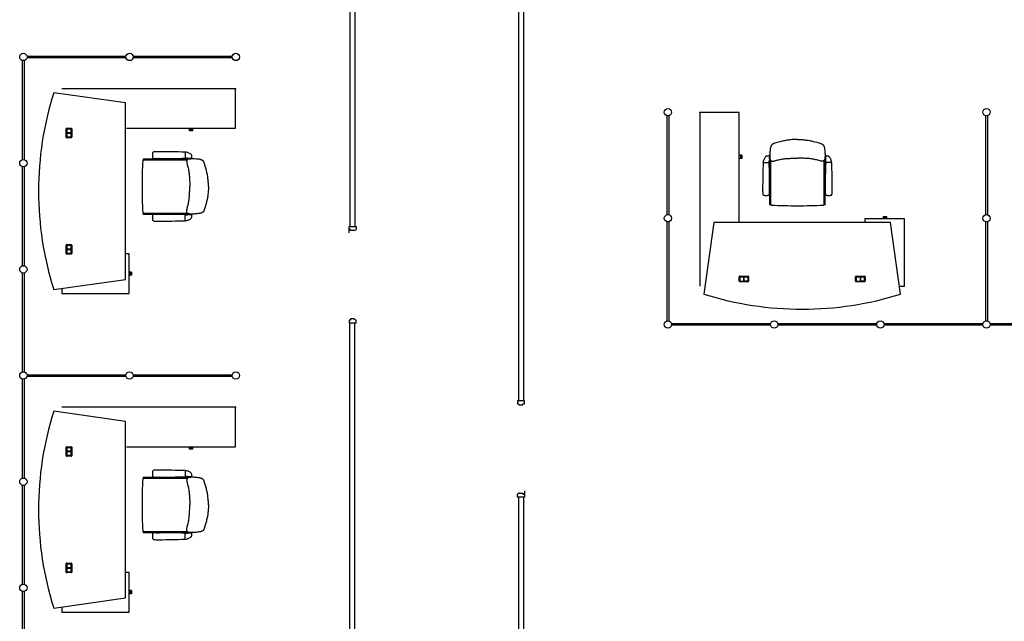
# Model space of a CAD drawing. Header units: millimetres. Extents: x 391350 to 515311, y -283575 to -199836.
# Tile 96 of 102: x 492764 to 502962, y -223165 to -216931. Entities that reach past the tile are written whole.
import ezdxf

# ---------------------------------------------------------------- set-up
doc = ezdxf.new("R2010")
doc.units = ezdxf.units.MM

msp = doc.modelspace()

# ---------------------------------------------------------------- linework, layer by layer
at = {"color": 0}
for p, q in [((496234, -206502), (496234, -219073)), ((497934, -220880), (497934, -213949)), ((497984, -220880), (497984, -213949)), ((496184, -215773), (496184, -219073)), ((492839, -217310), (493864, -217310)), ((493939, -217310), (494964, -217310)), ((492793, -218381), (492793, -217356)), ((492810, -217356), (492810, -218381)), ((493864, -217327), (492839, -217327)), ((494964, -217327), (493939, -217327)), ((493859, -217793), (493116, -217689)), ((494999, -217647), (493199, -217647)), ((494999, -218057), (494999, -217647)), ((493859, -219623), (493859, -217793)), ((499470, -218951), (499470, -217926)), ((499487, -217926), (499487, -218951)), ((499807, -217892), (499807, -219692)), ((500217, -217892), (499807, -217892)), ((500217, -219021), (500217, -217892)), ((502770, -218951), (502770, -217926)), ((502787, -217926), (502787, -218951)), ((493245, -218148), (493245, -218062)), ((493251, -218056), (493297, -218056)), ((493251, -218064), (493251, -218146)), ((493252, -218064), (493252, -218105)), ((493297, -218103), (493252, -218103)), ((493252, -218105), (493297, -218105)), ((493297, -218105), (493252, -218105)), ((493252, -218146), (493252, -218105)), ((493252, -218107), (493297, -218107)), ((493295, -218062), (493253, -218062)), ((493253, -218063), (493295, -218063)), ((493297, -218146), (493297, -218064)), ((493297, -218064), (493297, -218105)), ((493297, -218105), (493297, -218146)), ((493303, -218062), (493303, -218148)), ((493869, -218057), (494999, -218057)), ((494523, -218070), (494523, -218057)), ((494557, -218070), (494523, -218070)), ((494523, -218082), (494523, -218070)), ((494556, -218082), (494523, -218082)), ((494556, -218082), (494556, -218070)), ((494557, -218070), (494557, -218057)), ((493297, -218154), (493251, -218154)), ((493253, -218148), (493295, -218148)), ((493295, -218148), (493253, -218148)), ((500819, -218172), (500819, -218172)), ((500819, -218172), (500819, -218172)), ((494138, -218335, 0), (494138, -218334, 0)), ((494138, -218335, 0), (494138, -218336, 0)), ((494478, -218305, 0), (494478, -218365, 0)), ((494478, -218305, 0), (494481, -218305, 0)), ((500230, -218334), (500217, -218334)), ((500242, -218334), (500230, -218334)), ((500230, -218334), (500230, -218368)), ((500242, -218334), (500242, -218368)), ((494041, -218376), (494044, -218383)), ((494043, -218373), (494177, -218373)), ((494046, -218383), (494500, -218383)), ((494181, -218371), (494181, -218371)), ((494184, -218370), (494210, -218370)), ((494214, -218371), (494214, -218371)), ((494217, -218373), (494508, -218373)), ((494478, -218365, 0), (494492, -218365, 0)), ((494547, -218369, 0), (494508, -218369, 0)), ((494513, -218369, 0), (494518, -218372, 0)), ((494518, -218369, 0), (494538, -218369, 0)), ((494518, -218372, 0), (494521, -218372, 0)), ((494522, -218369, 0), (494521, -218369, 0)), ((494521, -218372, 0), (494535, -218372, 0)), ((494534, -218369, 0), (494522, -218369, 0)), ((494534, -218369, 0), (494536, -218369, 0)), ((494535, -218372, 0), (494538, -218372, 0)), ((494543, -218369, 0), (494538, -218372, 0)), ((500230, -218368), (500217, -218368)), ((500242, -218368), (500230, -218368)), ((500465, -218412, 0), (500465, -218409, 0)), ((500465, -218412, 0), (500525, -218412, 0)), ((500525, -218412, 0), (500525, -218399, 0)), ((500529, -218344, 0), (500529, -218382, 0)), ((500529, -218347, 0), (500532, -218352, 0)), ((500529, -218372, 0), (500529, -218352, 0)), ((500529, -218356, 0), (500529, -218355, 0)), ((500529, -218356, 0), (500529, -218368, 0)), ((500529, -218368, 0), (500529, -218370, 0)), ((500529, -218377, 0), (500532, -218372, 0)), ((500532, -218355, 0), (500532, -218352, 0)), ((500532, -218369, 0), (500532, -218355, 0)), ((500532, -218372, 0), (500532, -218369, 0)), ((500533, -218673), (500533, -218383)), ((500543, -218845), (500543, -218390)), ((501095, -218845), (501095, -218390)), ((501105, -218673), (501105, -218383)), ((501109, -218347, 0), (501106, -218352, 0)), ((501106, -218355, 0), (501106, -218352, 0)), ((501106, -218369, 0), (501106, -218355, 0)), ((501106, -218372, 0), (501106, -218369, 0)), ((501109, -218377, 0), (501106, -218372, 0)), ((501109, -218344, 0), (501109, -218382, 0)), ((501109, -218372, 0), (501109, -218352, 0)), ((501109, -218356, 0), (501109, -218355, 0)), ((501109, -218356, 0), (501109, -218368, 0)), ((501109, -218368, 0), (501109, -218370, 0)), ((501113, -218412, 0), (501113, -218399, 0)), ((501173, -218412, 0), (501113, -218412, 0)), ((501173, -218412, 0), (501173, -218409, 0)), ((492793, -219481), (492793, -218456)), ((492810, -218456), (492810, -219481)), ((494718, -218659), (494718, -218659)), ((494718, -218659), (494718, -218659)), ((500530, -218706), (500530, -218680)), ((500532, -218677), (500532, -218677)), ((500532, -218710), (500532, -218710)), ((500533, -218848), (500533, -218713)), ((501105, -218848), (501105, -218713)), ((501107, -218677), (501107, -218677)), ((501107, -218710), (501107, -218710)), ((501108, -218706), (501108, -218680)), ((500495, -218752, 0), (500494, -218752, 0)), ((500495, -218752, 0), (500496, -218752, 0)), ((500536, -218850), (500543, -218846)), ((501102, -218850), (501095, -218846)), ((501143, -218752, 0), (501142, -218752, 0)), ((501143, -218752, 0), (501144, -218752, 0)), ((494041, -218942), (494044, -218935)), ((494043, -218945), (494177, -218945)), ((494046, -218935), (494500, -218935)), ((494181, -218946), (494181, -218946)), ((494184, -218948), (494210, -218948)), ((494214, -218946), (494214, -218946)), ((494217, -218945), (494508, -218945)), ((494547, -218949, 0), (494508, -218949, 0)), ((494513, -218949, 0), (494518, -218946, 0)), ((494518, -218946, 0), (494521, -218946, 0)), ((494518, -218949, 0), (494538, -218949, 0)), ((494521, -218946, 0), (494535, -218946, 0)), ((494522, -218949, 0), (494521, -218949, 0)), ((494534, -218949, 0), (494522, -218949, 0)), ((494534, -218949, 0), (494536, -218949, 0)), ((494535, -218946, 0), (494538, -218946, 0)), ((494543, -218949, 0), (494538, -218946, 0)), ((494138, -218983, 0), (494138, -218982, 0)), ((494138, -218983, 0), (494138, -218984, 0)), ((494478, -219013, 0), (494478, -218953, 0)), ((494478, -218953, 0), (494492, -218953, 0)), ((494478, -219013, 0), (494481, -219013, 0)), ((499470, -220051), (499470, -219026)), ((499487, -219026), (499487, -220051)), ((499953, -219032), (499849, -219775)), ((501783, -219032), (499953, -219032)), ((501929, -218995), (501518, -218995)), ((501518, -218995), (501518, -219032)), ((501707, -218970), (501741, -218970)), ((501707, -218970), (501707, -218982)), ((501707, -218982), (501741, -218982)), ((501707, -218982), (501707, -218995)), ((501741, -218970), (501741, -218982)), ((501741, -218982), (501741, -218995)), ((501888, -219775), (501783, -219032)), ((501929, -219692), (501929, -218995)), ((502770, -220051), (502770, -219026)), ((502787, -219026), (502787, -220051)), ((496175, -219073), (496248, -219073)), ((496175, -219139), (496175, -219073)), ((496191, -219104), (496175, -219104)), ((496191, -219117), (496191, -219104)), ((496229, -219117), (496191, -219117)), ((496229, -219117), (496248, -219104)), ((496248, -219073), (496248, -219104)), ((493245, -219354), (493245, -219268)), ((493251, -219262), (493297, -219262)), ((493251, -219270), (493251, -219352)), ((493252, -219270), (493252, -219311)), ((493297, -219309), (493252, -219309)), ((493252, -219311), (493297, -219311)), ((493297, -219311), (493252, -219311)), ((493252, -219352), (493252, -219311)), ((493252, -219313), (493297, -219313)), ((493295, -219268), (493253, -219268)), ((493253, -219269), (493295, -219269)), ((493253, -219354), (493295, -219354)), ((493295, -219354), (493253, -219354)), ((493297, -219270), (493297, -219311)), ((493297, -219352), (493297, -219270)), ((493297, -219311), (493297, -219352)), ((493303, -219268), (493303, -219354)), ((493896, -219358), (493859, -219358)), ((493896, -219769), (493896, -219358)), ((493297, -219360), (493251, -219360)), ((492793, -220581), (492793, -219556)), ((492810, -219556), (492810, -220581)), ((493909, -219547), (493896, -219547)), ((493909, -219547), (493909, -219581)), ((493921, -219547), (493909, -219547)), ((493921, -219547), (493921, -219580)), ((493116, -219727), (493859, -219623)), ((493909, -219581), (493896, -219581)), ((493921, -219580), (493909, -219580)), ((500216, -219640), (500216, -219594)), ((500222, -219588), (500308, -219588)), ((500222, -219596), (500222, -219638)), ((500308, -219646), (500222, -219646)), ((500223, -219638), (500223, -219596)), ((500306, -219594), (500224, -219594)), ((500224, -219594), (500265, -219594)), ((500224, -219639), (500265, -219639)), ((500224, -219640), (500306, -219640)), ((500263, -219594), (500263, -219639)), ((500265, -219639), (500265, -219594)), ((500265, -219594), (500265, -219639)), ((500265, -219594), (500306, -219594)), ((500306, -219639), (500265, -219639)), ((500267, -219639), (500267, -219594)), ((500308, -219638), (500308, -219596)), ((500308, -219596), (500308, -219638)), ((500314, -219594), (500314, -219640)), ((501422, -219640), (501422, -219594)), ((501428, -219588), (501514, -219588)), ((501428, -219596), (501428, -219638)), ((501514, -219646), (501428, -219646)), ((501429, -219638), (501429, -219596)), ((501430, -219594), (501471, -219594)), ((501512, -219594), (501430, -219594)), ((501430, -219639), (501471, -219639)), ((501430, -219640), (501512, -219640)), ((501469, -219594), (501469, -219639)), ((501471, -219639), (501471, -219594)), ((501471, -219594), (501471, -219639)), ((501471, -219594), (501512, -219594)), ((501512, -219639), (501471, -219639)), ((501473, -219639), (501473, -219594)), ((501514, -219638), (501514, -219596)), ((501514, -219596), (501514, -219638)), ((501520, -219594), (501520, -219640)), ((493199, -219716), (493199, -219769)), ((501876, -219692), (501929, -219692)), ((493199, -219769), (493896, -219769)), ((496191, -220043), (496175, -220043)), ((496175, -220043), (496175, -220073)), ((496229, -220030), (496191, -220030)), ((496191, -220030), (496191, -220043)), ((496229, -220030), (496248, -220043)), ((496248, -220073), (496248, -220043)), ((496175, -220073), (496248, -220073)), ((496184, -233311), (496184, -220073)), ((496234, -233311), (496234, -220073)), ((496234, -233395), (496234, -220073)), ((499516, -220080), (500541, -220080)), ((500541, -220097), (499516, -220097)), ((500616, -220080), (501641, -220080)), ((501641, -220097), (500616, -220097)), ((501716, -220080), (502741, -220080)), ((502741, -220097), (501716, -220097)), ((502816, -220080), (503841, -220080)), ((503841, -220097), (502816, -220097)), ((492793, -221681), (492793, -220656)), ((492810, -220656), (492810, -221681)), ((492839, -220610), (493864, -220610)), ((493864, -220627), (492839, -220627)), ((493939, -220610), (494964, -220610)), ((494964, -220627), (493939, -220627)), ((497992, -220880), (497919, -220880)), ((497919, -220880), (497919, -220910)), ((497992, -220910), (497992, -220880)), ((493859, -221093), (493116, -220989)), ((494999, -220947), (493199, -220947)), ((494999, -221357), (494999, -220947)), ((497938, -220923), (497919, -220910)), ((497938, -220923), (497976, -220923)), ((497976, -220923), (497976, -220910)), ((497976, -220910), (497992, -220910)), ((493859, -222923), (493859, -221093)), ((493245, -221448), (493245, -221362)), ((493251, -221356), (493297, -221356)), ((493251, -221364), (493251, -221446)), ((493252, -221364), (493252, -221405)), ((493295, -221362), (493253, -221362)), ((493253, -221363), (493295, -221363)), ((493297, -221446), (493297, -221364)), ((493297, -221364), (493297, -221405)), ((493303, -221362), (493303, -221448)), ((493869, -221357), (494999, -221357)), ((494523, -221370), (494523, -221357)), ((494557, -221370), (494523, -221370)), ((494523, -221382), (494523, -221370)), ((494556, -221382), (494523, -221382)), ((494556, -221382), (494556, -221370)), ((494557, -221370), (494557, -221357)), ((493297, -221454), (493251, -221454)), ((493297, -221403), (493252, -221403)), ((493252, -221405), (493297, -221405)), ((493297, -221405), (493252, -221405)), ((493252, -221446), (493252, -221405)), ((493252, -221407), (493297, -221407)), ((493253, -221448), (493295, -221448)), ((493295, -221448), (493253, -221448)), ((493297, -221405), (493297, -221446)), ((494041, -221676), (494044, -221683)), ((494043, -221673), (494177, -221673)), ((494046, -221683), (494500, -221683)), ((494138, -221635, 0), (494138, -221634, 0)), ((494138, -221635, 0), (494138, -221636, 0)), ((494181, -221671), (494181, -221671)), ((494184, -221670), (494210, -221670)), ((494214, -221671), (494214, -221671)), ((494217, -221673), (494508, -221673)), ((494478, -221605, 0), (494478, -221665, 0)), ((494478, -221605, 0), (494481, -221605, 0)), ((494478, -221665, 0), (494492, -221665, 0)), ((494547, -221669, 0), (494508, -221669, 0)), ((494513, -221669, 0), (494518, -221672, 0)), ((494518, -221669, 0), (494538, -221669, 0)), ((494518, -221672, 0), (494521, -221672, 0)), ((494522, -221669, 0), (494521, -221669, 0)), ((494521, -221672, 0), (494535, -221672, 0)), ((494534, -221669, 0), (494522, -221669, 0)), ((494534, -221669, 0), (494536, -221669, 0)), ((494535, -221672, 0), (494538, -221672, 0)), ((494543, -221669, 0), (494538, -221672, 0)), ((492793, -222781), (492793, -221756)), ((492810, -221756), (492810, -222781)), ((497938, -221836), (497919, -221849)), ((497919, -221880), (497919, -221849)), ((497992, -221880), (497919, -221880)), ((497934, -228950), (497934, -221880)), ((497938, -221836), (497976, -221836)), ((497976, -221836), (497976, -221849)), ((497976, -221849), (497992, -221849)), ((497984, -228950), (497984, -221880)), ((497992, -221814), (497992, -221880)), ((494718, -221959), (494718, -221959)), ((494718, -221959), (494718, -221959)), ((494041, -222242), (494044, -222235)), ((494043, -222245), (494177, -222245)), ((494046, -222235), (494500, -222235)), ((494138, -222283, 0), (494138, -222282, 0)), ((494138, -222283, 0), (494138, -222284, 0)), ((494181, -222246), (494181, -222246)), ((494184, -222248), (494210, -222248)), ((494214, -222246), (494214, -222246)), ((494217, -222245), (494508, -222245)), ((494478, -222313, 0), (494478, -222253, 0)), ((494478, -222253, 0), (494492, -222253, 0)), ((494478, -222313, 0), (494481, -222313, 0)), ((494547, -222249, 0), (494508, -222249, 0)), ((494513, -222249, 0), (494518, -222246, 0)), ((494518, -222246, 0), (494521, -222246, 0)), ((494518, -222249, 0), (494538, -222249, 0)), ((494521, -222246, 0), (494535, -222246, 0)), ((494522, -222249, 0), (494521, -222249, 0)), ((494534, -222249, 0), (494522, -222249, 0)), ((494534, -222249, 0), (494536, -222249, 0)), ((494535, -222246, 0), (494538, -222246, 0)), ((494543, -222249, 0), (494538, -222246, 0)), ((493245, -222654), (493245, -222568)), ((493251, -222562), (493297, -222562)), ((493251, -222570), (493251, -222652)), ((493252, -222570), (493252, -222611)), ((493297, -222609), (493252, -222609)), ((493252, -222611), (493297, -222611)), ((493297, -222611), (493252, -222611)), ((493252, -222652), (493252, -222611)), ((493252, -222613), (493297, -222613)), ((493295, -222568), (493253, -222568)), ((493253, -222569), (493295, -222569)), ((493297, -222570), (493297, -222611)), ((493297, -222652), (493297, -222570)), ((493297, -222611), (493297, -222652)), ((493303, -222568), (493303, -222654)), ((493297, -222660), (493251, -222660)), ((493253, -222654), (493295, -222654)), ((493295, -222654), (493253, -222654)), ((493896, -222658), (493859, -222658)), ((493896, -223069), (493896, -222658)), ((492793, -223881), (492793, -222856)), ((492810, -222856), (492810, -223881)), ((493116, -223027), (493859, -222923)), ((493909, -222847), (493896, -222847)), ((493909, -222881), (493896, -222881)), ((493909, -222847), (493909, -222881)), ((493921, -222847), (493909, -222847)), ((493921, -222880), (493909, -222880)), ((493921, -222847), (493921, -222880)), ((493199, -223016), (493199, -223069)), ((493199, -223069), (493896, -223069))]:
    msp.add_line(p, q, dxfattribs=at)
at = {"color": 0, "extrusion": (0, 0, -1), "flags": 128}
for points in [[(-500819, -218172), (-500808, -218172), (-500796, -218172), (-500785, -218173), (-500774, -218173), (-500763, -218174), (-500751, -218175), (-500740, -218176), (-500729, -218178), (-500718, -218179), (-500707, -218181), (-500696, -218183), (-500684, -218185), (-500674, -218188), (-500663, -218190), (-500652, -218193), (-500641, -218196), (-500619, -218202), (-500597, -218209), (-500576, -218215), (-500573, -218216), (-500570, -218217), (-500568, -218218), (-500565, -218219), (-500563, -218221), (-500560, -218222), (-500558, -218224), (-500556, -218226), (-500554, -218228), (-500552, -218230), (-500551, -218232), (-500549, -218235), (-500548, -218237), (-500546, -218240), (-500545, -218242), (-500544, -218245), (-500543, -218247), (-500542, -218250), (-500541, -218253), (-500540, -218256), (-500539, -218261), (-500538, -218267), (-500537, -218278), (-500536, -218289), (-500535, -218300), (-500534, -218311), (-500533, -218323), (-500533, -218334), (-500533, -218345), (-500533, -218351), (-500533, -218357), (-500533, -218362), (-500534, -218368), (-500534, -218371), (-500535, -218374), (-500535, -218377), (-500536, -218379), (-500537, -218382), (-500538, -218384), (-500540, -218387), (-500542, -218389), (-500544, -218391), (-500545, -218392), (-500546, -218393), (-500547, -218394), (-500548, -218394), (-500551, -218395), (-500554, -218396), (-500557, -218397), (-500559, -218397), (-500562, -218397), (-500565, -218397), (-500568, -218397), (-500571, -218397), (-500574, -218396), (-500579, -218395), (-500585, -218393), (-500595, -218390), (-500606, -218387), (-500617, -218385), (-500628, -218382), (-500639, -218380), (-500650, -218378), (-500662, -218376), (-500673, -218374), (-500684, -218373), (-500695, -218371), (-500706, -218370), (-500718, -218369), (-500729, -218368), (-500740, -218368), (-500751, -218367), (-500763, -218366), (-500774, -218366), (-500796, -218366), (-500819, -218365)], [(-494718, -218659), (-494718, -218648), (-494718, -218636), (-494718, -218625), (-494717, -218614), (-494717, -218602), (-494716, -218591), (-494714, -218580), (-494713, -218569), (-494712, -218557), (-494710, -218546), (-494708, -218535), (-494705, -218524), (-494703, -218513), (-494700, -218502), (-494698, -218492), (-494695, -218481), (-494688, -218459), (-494682, -218437), (-494676, -218415), (-494675, -218413), (-494674, -218410), (-494673, -218407), (-494671, -218405), (-494670, -218402), (-494668, -218400), (-494667, -218398), (-494665, -218396), (-494663, -218394), (-494661, -218392), (-494658, -218390), (-494656, -218389), (-494653, -218387), (-494651, -218386), (-494648, -218385), (-494646, -218384), (-494643, -218383), (-494641, -218382), (-494638, -218381), (-494635, -218380), (-494630, -218379), (-494624, -218378), (-494613, -218377), (-494601, -218376), (-494590, -218375), (-494579, -218374), (-494568, -218373), (-494557, -218373), (-494546, -218373), (-494540, -218373), (-494534, -218373), (-494528, -218373), (-494522, -218373), (-494519, -218374), (-494517, -218374), (-494514, -218375), (-494511, -218376), (-494509, -218377), (-494506, -218378), (-494504, -218380), (-494502, -218381), (-494500, -218383), (-494499, -218385), (-494498, -218386), (-494497, -218387), (-494496, -218388), (-494495, -218391), (-494495, -218393), (-494494, -218396), (-494494, -218399), (-494493, -218402), (-494494, -218405), (-494494, -218408), (-494494, -218411), (-494495, -218413), (-494496, -218419), (-494497, -218424), (-494500, -218435), (-494503, -218446), (-494506, -218457), (-494509, -218468), (-494511, -218479), (-494513, -218490), (-494515, -218501), (-494516, -218513), (-494518, -218524), (-494519, -218535), (-494520, -218546), (-494521, -218557), (-494522, -218569), (-494523, -218580), (-494524, -218591), (-494524, -218602), (-494525, -218614), (-494525, -218636), (-494525, -218659)], [(-494718, -221959), (-494718, -221948), (-494718, -221936), (-494718, -221925), (-494717, -221914), (-494717, -221902), (-494716, -221891), (-494714, -221880), (-494713, -221869), (-494712, -221857), (-494710, -221846), (-494708, -221835), (-494705, -221824), (-494703, -221813), (-494700, -221802), (-494698, -221792), (-494695, -221781), (-494688, -221759), (-494682, -221737), (-494676, -221715), (-494675, -221713), (-494674, -221710), (-494673, -221707), (-494671, -221705), (-494670, -221702), (-494668, -221700), (-494667, -221698), (-494665, -221696), (-494663, -221694), (-494661, -221692), (-494658, -221690), (-494656, -221689), (-494653, -221687), (-494651, -221686), (-494648, -221685), (-494646, -221684), (-494643, -221683), (-494641, -221682), (-494638, -221681), (-494635, -221680), (-494630, -221679), (-494624, -221678), (-494613, -221677), (-494601, -221676), (-494590, -221675), (-494579, -221674), (-494568, -221673), (-494557, -221673), (-494546, -221673), (-494540, -221673), (-494534, -221673), (-494528, -221673), (-494522, -221673), (-494519, -221674), (-494517, -221674), (-494514, -221675), (-494511, -221676), (-494509, -221677), (-494506, -221678), (-494504, -221680), (-494502, -221681), (-494500, -221683), (-494499, -221685), (-494498, -221686), (-494497, -221687), (-494496, -221688), (-494495, -221691), (-494495, -221693), (-494494, -221696), (-494494, -221699), (-494493, -221702), (-494494, -221705), (-494494, -221708), (-494494, -221711), (-494495, -221713), (-494496, -221719), (-494497, -221724), (-494500, -221735), (-494503, -221746), (-494506, -221757), (-494509, -221768), (-494511, -221779), (-494513, -221790), (-494515, -221801), (-494516, -221813), (-494518, -221824), (-494519, -221835), (-494520, -221846), (-494521, -221857), (-494522, -221869), (-494523, -221880), (-494524, -221891), (-494524, -221902), (-494525, -221914), (-494525, -221936), (-494525, -221959)]]:
    msp.add_lwpolyline(points, dxfattribs=at)
at = {"color": 0, "flags": 128}
for points in [[(500819, -218172), (500830, -218172), (500842, -218172), (500853, -218173), (500864, -218173), (500875, -218174), (500887, -218175), (500898, -218176), (500909, -218178), (500920, -218179), (500932, -218181), (500943, -218183), (500954, -218185), (500965, -218188), (500975, -218190), (500986, -218193), (500997, -218196), (501019, -218202), (501041, -218209), (501063, -218215), (501065, -218216), (501068, -218217), (501070, -218218), (501073, -218219), (501075, -218221), (501078, -218222), (501080, -218224), (501082, -218226), (501084, -218228), (501086, -218230), (501088, -218232), (501089, -218235), (501091, -218237), (501092, -218240), (501093, -218242), (501094, -218245), (501095, -218247), (501096, -218250), (501097, -218253), (501098, -218256), (501099, -218261), (501100, -218267), (501101, -218278), (501102, -218289), (501103, -218300), (501104, -218311), (501105, -218323), (501105, -218334), (501105, -218345), (501105, -218351), (501105, -218357), (501105, -218362), (501104, -218368), (501104, -218371), (501104, -218374), (501103, -218377), (501102, -218379), (501101, -218382), (501100, -218384), (501098, -218387), (501096, -218389), (501094, -218391), (501093, -218392), (501092, -218393), (501091, -218394), (501090, -218394), (501087, -218395), (501084, -218396), (501082, -218397), (501079, -218397), (501076, -218397), (501073, -218397), (501070, -218397), (501067, -218397), (501064, -218396), (501059, -218395), (501053, -218393), (501043, -218390), (501032, -218387), (501021, -218385), (501010, -218382), (500999, -218380), (500988, -218378), (500976, -218376), (500965, -218374), (500954, -218373), (500943, -218371), (500932, -218370), (500920, -218369), (500909, -218368), (500898, -218368), (500887, -218367), (500875, -218366), (500864, -218366), (500842, -218366), (500819, -218365)], [(494718, -218659), (494718, -218670), (494718, -218681), (494718, -218693), (494717, -218704), (494717, -218715), (494716, -218727), (494714, -218738), (494713, -218749), (494712, -218760), (494710, -218771), (494708, -218782), (494705, -218793), (494703, -218804), (494700, -218815), (494698, -218826), (494695, -218837), (494688, -218859), (494682, -218880), (494676, -218902), (494675, -218905), (494674, -218908), (494673, -218910), (494671, -218913), (494670, -218915), (494668, -218917), (494667, -218920), (494665, -218922), (494663, -218924), (494661, -218926), (494658, -218927), (494656, -218929), (494653, -218930), (494651, -218932), (494648, -218933), (494646, -218934), (494643, -218935), (494641, -218936), (494638, -218937), (494635, -218937), (494630, -218939), (494624, -218939), (494613, -218941), (494601, -218942), (494590, -218943), (494579, -218944), (494568, -218945), (494557, -218945), (494546, -218945), (494540, -218945), (494534, -218945), (494528, -218945), (494522, -218944), (494519, -218944), (494517, -218943), (494514, -218943), (494511, -218942), (494509, -218941), (494506, -218939), (494504, -218938), (494502, -218936), (494500, -218934), (494499, -218933), (494498, -218932), (494497, -218931), (494496, -218930), (494495, -218927), (494495, -218924), (494494, -218921), (494494, -218918), (494493, -218916), (494494, -218913), (494494, -218910), (494494, -218907), (494495, -218904), (494496, -218899), (494497, -218893), (494500, -218882), (494503, -218872), (494506, -218861), (494509, -218850), (494511, -218838), (494513, -218827), (494515, -218816), (494516, -218805), (494518, -218794), (494519, -218783), (494520, -218771), (494521, -218760), (494522, -218749), (494523, -218738), (494524, -218726), (494524, -218715), (494525, -218704), (494525, -218681), (494525, -218659)], [(494718, -221959), (494718, -221970), (494718, -221981), (494718, -221993), (494717, -222004), (494717, -222015), (494716, -222027), (494714, -222038), (494713, -222049), (494712, -222060), (494710, -222071), (494708, -222082), (494705, -222093), (494703, -222104), (494700, -222115), (494698, -222126), (494695, -222137), (494688, -222159), (494682, -222180), (494676, -222202), (494675, -222205), (494674, -222208), (494673, -222210), (494671, -222213), (494670, -222215), (494668, -222217), (494667, -222220), (494665, -222222), (494663, -222224), (494661, -222226), (494658, -222227), (494656, -222229), (494653, -222230), (494651, -222232), (494648, -222233), (494646, -222234), (494643, -222235), (494641, -222236), (494638, -222237), (494635, -222237), (494630, -222239), (494624, -222239), (494613, -222241), (494601, -222242), (494590, -222243), (494579, -222244), (494568, -222245), (494557, -222245), (494546, -222245), (494540, -222245), (494534, -222245), (494528, -222245), (494522, -222244), (494519, -222244), (494517, -222243), (494514, -222243), (494511, -222242), (494509, -222241), (494506, -222239), (494504, -222238), (494502, -222236), (494500, -222234), (494499, -222233), (494498, -222232), (494497, -222231), (494496, -222230), (494495, -222227), (494495, -222224), (494494, -222221), (494494, -222218), (494493, -222216), (494494, -222213), (494494, -222210), (494494, -222207), (494495, -222204), (494496, -222199), (494497, -222193), (494500, -222182), (494503, -222172), (494506, -222161), (494509, -222150), (494511, -222138), (494513, -222127), (494515, -222116), (494516, -222105), (494518, -222094), (494519, -222083), (494520, -222071), (494521, -222060), (494522, -222049), (494523, -222038), (494524, -222026), (494524, -222015), (494525, -222004), (494525, -221981), (494525, -221959)]]:
    msp.add_lwpolyline(points, dxfattribs=at)
at = {"color": 0}
for centre in [(492802, -217318), (493902, -217318), (495002, -217318), (499478, -217889), (502778, -217889), (492802, -218418), (499478, -218989), (502778, -218989), (492802, -219518), (499478, -220089), (500578, -220089), (501678, -220089), (502778, -220089), (492802, -220618), (493902, -220618), (495002, -220618), (492802, -221718), (492802, -222818)]:
    msp.add_circle(centre, 38, dxfattribs=at)
for centre, radius, start, end in [((496349, -218708), 3390, 162.5003, 197.4997), ((493251, -218062), 6, 90, 180), ((493253, -218064), 2, 90, 180), ((493253, -218064), 1.5, 90, 180), ((493295, -218064), 2, 0, 90), ((493295, -218064), 1.5, 0, 90), ((493297, -218062), 6, 0, 90), ((493251, -218148), 6, 180, 270), ((493253, -218146), 2, 180, 270), ((493253, -218146), 1.5, 180, 270), ((493295, -218146), 2, 270, 0), ((493295, -218146), 1.5, 270, 0), ((493297, -218148), 6, 270, 0), ((494375, -218336, 0), 237, 177.0251, 179.4324), ((494375, -218333, 0), 237, 180.5676, 182.9749), ((494199, -218327, 0), 59.9, 169.4704, 177.393), ((494162, -218319, 0), 22.5, 148.7282, 172.0131), ((494154, -218314, 0), 13.7, 109.4299, 148.4709), ((494163, -218337, 0), 37.4, 90.2124, 110.2593), ((494188, -219561, 0), 1262, 89.2836, 91.1715), ((494217, -225199, 0), 6900, 87.8375, 90.1073), ((494477, -218305, 0), 0.8, 0, 87.8375), ((494481, -218375, 0), 70, 73.8763, 90), ((494473, -218404, 0), 100, 56.194, 73.8763), ((494445, -218445, 0), 150, 48.8841, 56.194), ((494249, -218387, 0), 300, 3.7447, 10.4377), ((494249, -218387, 0), 300, 10.4377, 10.471), ((494543, -218333, 0), 0.5, 10.4377, 48.8841), ((494445, -218445, 0), 150, 48.8175, 48.8841), ((499037, -218659), 5006, 176.9154, 180), ((494046, -218390), 7, 90, 176.9154), ((494043, -218375), 2, 90, 205.8508), ((494199, -218343, 0), 59.9, 182.607, 190.5296), ((494162, -218351, 0), 22.5, 187.9869, 211.2718), ((494154, -218355, 0), 13.7, 211.5291, 250.5701), ((494163, -218333, 0), 37.4, 249.7407, 269.7876), ((494188, -217109, 0), 1262, 268.8285, 270.7164), ((494177, -218368), 5, 270, 315), ((494184, -218375), 5, 90, 135), ((494217, -211471, 0), 6900, 269.8927, 272.1625), ((494210, -218375), 5, 45, 90), ((494217, -218368), 5, 225, 270), ((494477, -218365, 0), 0.8, 272.1625, 0), ((494492, -218400, 0), 35, 62.3396, 90), ((494508, -218389), 16, 62.0906, 90), ((494547, -218367, 0), 1.5, 270, 3.7447), ((507359, -218673, 0), 6900, 177.8375, 180.1073), ((500465, -218413, 0), 0.8, 90, 177.8375), ((500535, -218409, 0), 70, 163.8763, 180), ((500564, -218418, 0), 100, 146.194, 163.8763), ((500605, -218446, 0), 150, 138.8841, 146.194), ((500493, -218347, 0), 0.5, 100.4377, 138.8841), ((500605, -218446, 0), 150, 138.8175, 138.8841), ((500547, -218642, 0), 300, 93.7447, 100.4377), ((500547, -218642, 0), 300, 100.4377, 100.471), ((500560, -218399, 0), 35, 152.3396, 180), ((500525, -218413, 0), 0.8, 2.1625, 90), ((493631, -218673, 0), 6900, 359.8927, 2.1625), ((500528, -218344, 0), 1.5, 0, 93.7447), ((500549, -218383), 16, 152.0906, 180), ((501089, -218383), 16, 0, 27.9094), ((508007, -218673, 0), 6900, 177.8375, 180.1073), ((501111, -218344, 0), 1.5, 86.2553, 180), ((501078, -218399, 0), 35, 0, 27.6604), ((501091, -218642, 0), 300, 79.5623, 86.2553), ((501113, -218413, 0), 0.8, 90, 177.8375), ((501145, -218347, 0), 0.5, 41.1159, 79.5623), ((501091, -218642, 0), 300, 79.529, 79.5623), ((501033, -218446, 0), 150, 33.806, 41.1159), ((501033, -218446, 0), 150, 41.1159, 41.1825), ((501074, -218418, 0), 100, 16.1237, 33.806), ((501103, -218409, 0), 70, 0, 16.1237), ((501173, -218413, 0), 0.8, 2.1625, 90), ((494279, -218673, 0), 6900, 359.8927, 2.1625), ((499037, -218659), 5006, 180, 183.0846), ((501721, -218702, 0), 1262, 179.2836, 181.1715), ((500497, -218728, 0), 37.4, 180.2124, 200.2593), ((500475, -218736, 0), 13.7, 199.4299, 238.4709), ((500516, -218736, 0), 13.7, 301.5291, 340.5701), ((500493, -218728, 0), 37.4, 339.7407, 359.7876), ((500535, -218680), 5, 135, 180), ((500535, -218706), 5, 180, 225), ((499269, -218702, 0), 1262, 358.8285, 0.7164), ((500528, -218673), 5, 315, 0), ((500528, -218713), 5, 0, 45), ((501110, -218673), 5, 180, 225), ((501110, -218713), 5, 135, 180), ((501103, -218680), 5, 0, 45), ((502369, -218702, 0), 1262, 179.2836, 181.1715), ((501103, -218706), 5, 315, 0), ((501145, -218728, 0), 37.4, 180.2124, 200.2593), ((501123, -218736, 0), 13.7, 199.4299, 238.4709), ((501164, -218736, 0), 13.7, 301.5291, 340.5701), ((501141, -218728, 0), 37.4, 339.7407, 359.7876), ((499917, -218702, 0), 1262, 358.8285, 0.7164), ((500479, -218729, 0), 22.5, 238.7282, 262.0131), ((500487, -218692, 0), 59.9, 259.4704, 267.393), ((500496, -218515, 0), 237, 267.0251, 269.4324), ((500494, -218515, 0), 237, 270.5676, 272.9749), ((500503, -218692, 0), 59.9, 272.607, 280.5296), ((500511, -218729, 0), 22.5, 277.9869, 301.2718), ((500535, -218848), 2, 180, 295.8508), ((500550, -218845), 7, 180, 266.9154), ((501088, -218845), 7, 273.0846, 0), ((501103, -218848), 2, 244.1492, 0), ((501127, -218729, 0), 22.5, 238.7282, 262.0131), ((501135, -218692, 0), 59.9, 259.4704, 267.393), ((501144, -218515, 0), 237, 267.0251, 269.4324), ((501142, -218515, 0), 237, 270.5676, 272.9749), ((501151, -218692, 0), 59.9, 272.607, 280.5296), ((501159, -218729, 0), 22.5, 277.9869, 301.2718), ((494046, -218928), 7, 183.0846, 270), ((494043, -218943), 2, 154.1492, 270), ((494154, -218962, 0), 13.7, 109.4299, 148.4709), ((494163, -218985, 0), 37.4, 90.2124, 110.2593), ((494188, -220209, 0), 1262, 89.2836, 91.1715), ((494177, -218950), 5, 45, 90), ((494184, -218943), 5, 225, 270), ((494217, -225847, 0), 6900, 87.8375, 90.1073), ((494210, -218943), 5, 270, 315), ((494217, -218950), 5, 90, 135), ((494492, -218918, 0), 35, 270, 297.6604), ((494508, -218929), 16, 270, 297.9094), ((494249, -218931, 0), 300, 349.5623, 356.2553), ((494547, -218950, 0), 1.5, 356.2553, 90), ((500819, -213853), 5006, 266.9154, 270), ((500819, -213853), 5006, 270, 273.0846), ((494375, -218984, 0), 237, 177.0251, 179.4324), ((494375, -218981, 0), 237, 180.5676, 182.9749), ((494199, -218975, 0), 59.9, 169.4704, 177.393), ((494199, -218991, 0), 59.9, 182.607, 190.5296), ((494162, -218967, 0), 22.5, 148.7282, 172.0131), ((494162, -218999, 0), 22.5, 187.9869, 211.2718), ((494154, -219003, 0), 13.7, 211.5291, 250.5701), ((494163, -218981, 0), 37.4, 249.7407, 269.7876), ((494188, -217757, 0), 1262, 268.8285, 270.7164), ((494217, -212119, 0), 6900, 269.8927, 272.1625), ((494477, -218953, 0), 0.8, 0, 87.8375), ((494477, -219013, 0), 0.8, 272.1625, 0), ((494481, -218943, 0), 70, 270, 286.1237), ((494473, -218914, 0), 100, 286.1237, 303.806), ((494445, -218872, 0), 150, 303.806, 311.1159), ((494445, -218872, 0), 150, 311.1159, 311.1825), ((494543, -218985, 0), 0.5, 311.1159, 349.5623), ((494249, -218931, 0), 300, 349.529, 349.5623), ((493251, -219268), 6, 90, 180), ((493251, -219354), 6, 180, 270), ((493253, -219270), 2, 90, 180), ((493253, -219352), 2, 180, 270), ((493253, -219270), 1.5, 90, 180), ((493253, -219352), 1.5, 180, 270), ((493295, -219270), 2, 0, 90), ((493295, -219270), 1.5, 0, 90), ((493295, -219352), 1.5, 270, 0), ((493295, -219352), 2, 270, 0), ((493297, -219268), 6, 0, 90), ((493297, -219354), 6, 270, 0), ((500222, -219594), 6, 90, 180), ((500222, -219640), 6, 180, 270), ((500224, -219596), 2, 90, 180), ((500224, -219638), 2, 180, 270), ((500224, -219596), 1.5, 90, 180), ((500224, -219638), 1.5, 180, 270), ((500306, -219596), 2, 0, 90), ((500306, -219596), 1.5, 0, 90), ((500306, -219638), 2, 270, 0), ((500306, -219638), 1.5, 270, 0), ((500308, -219594), 6, 0, 90), ((500308, -219640), 6, 270, 0), ((501428, -219594), 6, 90, 180), ((501428, -219640), 6, 180, 270), ((501430, -219596), 2, 90, 180), ((501430, -219638), 2, 180, 270), ((501430, -219596), 1.5, 90, 180), ((501430, -219638), 1.5, 180, 270), ((501512, -219596), 1.5, 0, 90), ((501512, -219596), 2, 0, 90), ((501512, -219638), 1.5, 270, 0), ((501512, -219638), 2, 270, 0), ((501514, -219594), 6, 0, 90), ((501514, -219640), 6, 270, 0), ((500868, -216541), 3390, 252.5003, 287.4997), ((496349, -222008), 3390, 162.5003, 197.4997), ((493251, -221362), 6, 90, 180), ((493253, -221364), 2, 90, 180), ((493253, -221364), 1.5, 90, 180), ((493295, -221364), 2, 0, 90), ((493295, -221364), 1.5, 0, 90), ((493297, -221362), 6, 0, 90), ((493251, -221448), 6, 180, 270), ((493253, -221446), 2, 180, 270), ((493253, -221446), 1.5, 180, 270), ((493295, -221446), 2, 270, 0), ((493295, -221446), 1.5, 270, 0), ((493297, -221448), 6, 270, 0), ((494154, -221614, 0), 13.7, 109.4299, 148.4709), ((494163, -221637, 0), 37.4, 90.2124, 110.2593), ((494188, -222861, 0), 1262, 89.2836, 91.1715), ((494217, -228499, 0), 6900, 87.8375, 90.1073), ((499037, -221959), 5006, 176.9154, 180), ((494046, -221690), 7, 90, 176.9154), ((494043, -221675), 2, 90, 205.8508), ((494375, -221636, 0), 237, 177.0251, 179.4324), ((494375, -221633, 0), 237, 180.5676, 182.9749), ((494199, -221627, 0), 59.9, 169.4704, 177.393), ((494199, -221643, 0), 59.9, 182.607, 190.5296), ((494162, -221619, 0), 22.5, 148.7282, 172.0131), ((494162, -221651, 0), 22.5, 187.9869, 211.2718), ((494154, -221655, 0), 13.7, 211.5291, 250.5701), ((494163, -221633, 0), 37.4, 249.7407, 269.7876), ((494188, -220409, 0), 1262, 268.8285, 270.7164), ((494177, -221668), 5, 270, 315), ((494184, -221675), 5, 90, 135), ((494217, -214771, 0), 6900, 269.8927, 272.1625), ((494210, -221675), 5, 45, 90), ((494217, -221668), 5, 225, 270), ((494477, -221605, 0), 0.8, 0, 87.8375), ((494477, -221665, 0), 0.8, 272.1625, 0), ((494481, -221675, 0), 70, 73.8763, 90), ((494492, -221700, 0), 35, 62.3396, 90), ((494473, -221704, 0), 100, 56.194, 73.8763), ((494508, -221689), 16, 62.0906, 90), ((494445, -221745, 0), 150, 48.8841, 56.194), ((494249, -221687, 0), 300, 3.7447, 10.4377), ((494249, -221687, 0), 300, 10.4377, 10.471), ((494543, -221633, 0), 0.5, 10.4377, 48.8841), ((494445, -221745, 0), 150, 48.8175, 48.8841), ((494547, -221667, 0), 1.5, 270, 3.7447), ((499037, -221959), 5006, 180, 183.0846), ((494046, -222228), 7, 183.0846, 270), ((494043, -222243), 2, 154.1492, 270), ((494375, -222284, 0), 237, 177.0251, 179.4324), ((494375, -222281, 0), 237, 180.5676, 182.9749), ((494199, -222275, 0), 59.9, 169.4704, 177.393), ((494199, -222291, 0), 59.9, 182.607, 190.5296), ((494162, -222267, 0), 22.5, 148.7282, 172.0131), ((494162, -222299, 0), 22.5, 187.9869, 211.2718), ((494154, -222262, 0), 13.7, 109.4299, 148.4709), ((494154, -222303, 0), 13.7, 211.5291, 250.5701), ((494163, -222285, 0), 37.4, 90.2124, 110.2593), ((494188, -223509, 0), 1262, 89.2836, 91.1715), ((494177, -222250), 5, 45, 90), ((494184, -222243), 5, 225, 270), ((494217, -229147, 0), 6900, 87.8375, 90.1073), ((494217, -215419, 0), 6900, 269.8927, 272.1625), ((494210, -222243), 5, 270, 315), ((494217, -222250), 5, 90, 135), ((494477, -222253, 0), 0.8, 0, 87.8375), ((494477, -222313, 0), 0.8, 272.1625, 0), ((494481, -222243, 0), 70, 270, 286.1237), ((494492, -222218, 0), 35, 270, 297.6604), ((494473, -222214, 0), 100, 286.1237, 303.806), ((494508, -222229), 16, 270, 297.9094), ((494445, -222172, 0), 150, 303.806, 311.1159), ((494249, -222231, 0), 300, 349.5623, 356.2553), ((494445, -222172, 0), 150, 311.1159, 311.1825), ((494543, -222285, 0), 0.5, 311.1159, 349.5623), ((494249, -222231, 0), 300, 349.529, 349.5623), ((494547, -222250, 0), 1.5, 356.2553, 90), ((494163, -222281, 0), 37.4, 249.7407, 269.7876), ((494188, -221057, 0), 1262, 268.8285, 270.7164), ((493251, -222568), 6, 90, 180), ((493253, -222570), 2, 90, 180), ((493253, -222570), 1.5, 90, 180), ((493295, -222570), 2, 0, 90), ((493295, -222570), 1.5, 0, 90), ((493297, -222568), 6, 0, 90), ((493251, -222654), 6, 180, 270), ((493253, -222652), 2, 180, 270), ((493253, -222652), 1.5, 180, 270), ((493295, -222652), 1.5, 270, 0), ((493295, -222652), 2, 270, 0), ((493297, -222654), 6, 270, 0)]:
    msp.add_arc(centre, radius, start, end, dxfattribs=at)
for p in [(494999, -217647), (499807, -217892), (494999, -220947)]:
    msp.add_point(p, dxfattribs=at)

doc.saveas('drawing.dxf')
